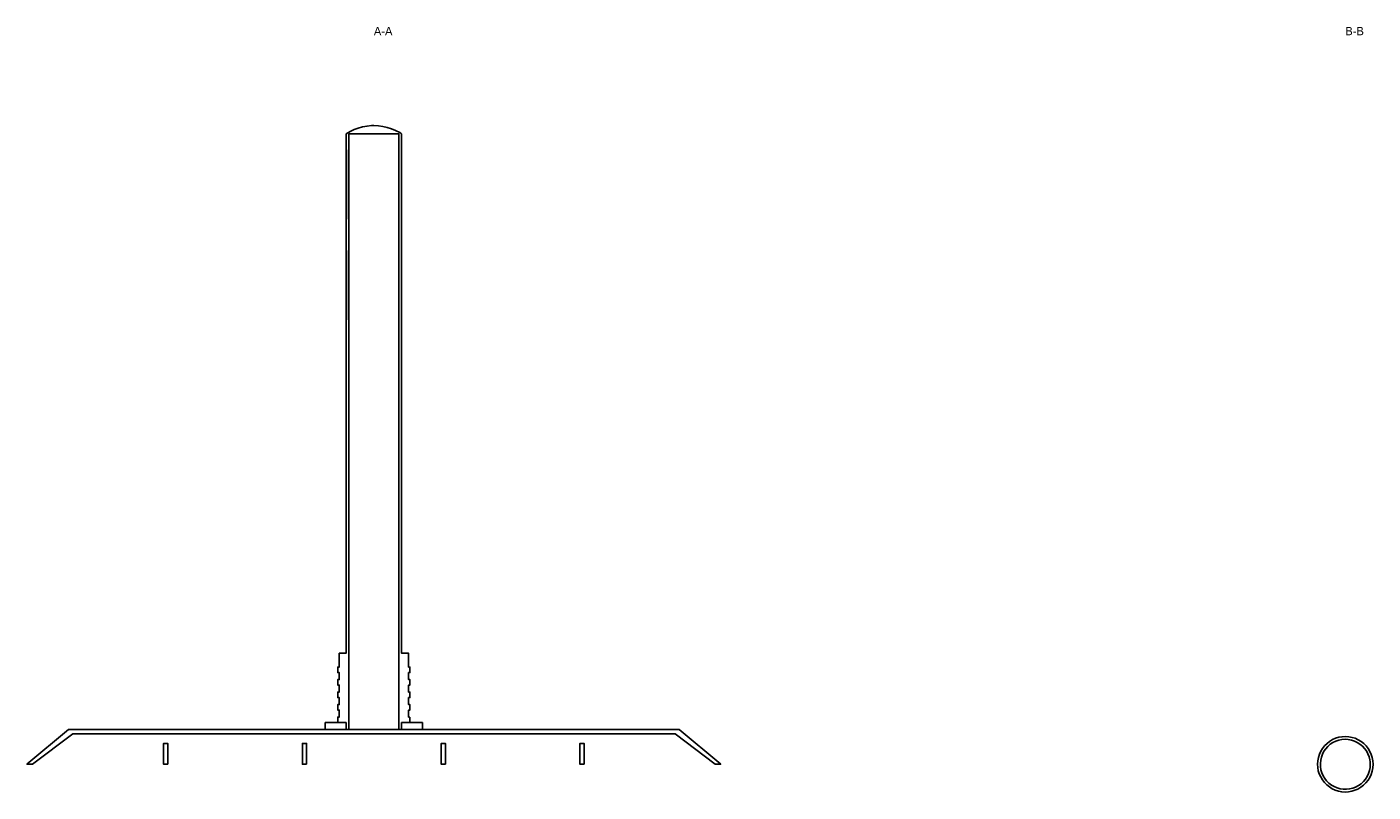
# Model space of a CAD drawing. Header units: millimetres. Extents: x -500 to 7040, y -507 to 1062.
# Tile 4 of 4: x 5100 to 7040, y -40 to 1062. Entities that reach past the tile are written whole.
import ezdxf

# ---------------------------------------------------------------- set-up
doc = ezdxf.new("R2010")
doc.units = ezdxf.units.MM
doc.layers.add('A-A', color=7, linetype='Continuous')
doc.layers.add('B-B', color=7, linetype='Continuous')

msp = doc.modelspace()

# ---------------------------------------------------------------- linework, layer by layer
at = {"layer": 'A-A'}
for points in [[(5652, 68), (5652, 60), (5640, 60), (5640, 50), (5636, 50), (5636, 908), (5564, 908), (5564, 50), (5560, 50), (5560, 60), (5548, 60), (5548, 68), (5550, 68), (5550, 78), (5548, 78), (5548, 86), (5550, 86), (5550, 96), (5548, 96), (5548, 104), (5550, 104), (5550, 114), (5548, 114), (5548, 122), (5550, 122), (5550, 132), (5548, 132), (5548, 140), (5550, 140), (5550, 160), (5560, 160), (5560, 640), (5560.4, 640), (5560.4, 740), (5560, 740), (5560, 785), (5560.4, 785), (5560.4, 885), (5560, 885), (5560, 908), (5565.6, 911.3), (5571.4, 914.2), (5577.5, 916.4), (5583.8, 918.2), (5590.2, 919.3), (5596.7, 919.9), (5600, 920), (5606.5, 919.7), (5612.9, 918.8), (5619.3, 917.4), (5625.5, 915.4), (5631.4, 912.8), (5637.2, 909.8), (5640, 908), (5640, 885), (5639.6, 885), (5639.6, 785), (5640, 785), (5640, 740), (5639.6, 740), (5639.6, 640), (5640, 640), (5640, 160), (5650, 160), (5650, 140), (5652, 140), (5652, 132), (5650, 132), (5650, 122), (5652, 122), (5652, 114), (5650, 114), (5650, 104), (5652, 104), (5652, 96), (5650, 96), (5650, 86), (5652, 86), (5652, 78), (5650, 78), (5650, 68), (5652, 68)], [(5560, 785), (5560, 885), (5560.4, 885), (5560.4, 785), (5560, 785)], [(5640, 885), (5640, 785), (5639.6, 785), (5639.6, 885), (5640, 885)], [(5560, 640), (5560, 740), (5560.4, 740), (5560.4, 640), (5560, 640)], [(5640, 740), (5640, 640), (5639.6, 640), (5639.6, 740), (5640, 740)], [(5560, 50), (5530, 50), (5530, 60), (5560, 60), (5560, 50)], [(5670, 50), (5640, 50), (5640, 60), (5670, 60), (5670, 50)], [(6040, 50), (6100, 0), (6092, 0), (6034, 44), (5166, 44), (5108, 0), (5100, 0), (5160, 50), (6040, 50)], [(5303, 0), (5297, 0), (5297, 30), (5303, 30), (5303, 0)], [(5503, 0), (5497, 0), (5497, 30), (5503, 30), (5503, 0)], [(5703, 0), (5697, 0), (5697, 30), (5703, 30), (5703, 0)], [(5903, 0), (5897, 0), (5897, 30), (5903, 30), (5903, 0)]]:
    msp.add_lwpolyline(points, dxfattribs=at)
at = {"layer": 'B-B'}
for points in [[(7040, 0), (7039.7, 4.8), (7038.8, 9.6), (7037.4, 14.2), (7035.4, 18.6), (7032.9, 22.7), (7030, 26.5), (7026.6, 29.9), (7022.8, 32.9), (7018.7, 35.4), (7014.3, 37.4), (7009.7, 38.8), (7004.9, 39.7), (7000.1, 40), (6995.3, 39.7), (6990.6, 38.9), (6986, 37.5), (6981.5, 35.5), (6977.4, 33), (6973.6, 30.1), (6970.2, 26.7), (6967.2, 22.9), (6964.7, 18.8), (6962.7, 14.4), (6961.2, 9.8), (6960.3, 5), (6960, 0.2), (6960.3, -4.6), (6961.1, -9.3), (6962.5, -13.9), (6964.5, -18.3), (6966.9, -22.5), (6969.9, -26.3), (6973.3, -29.7), (6977, -32.7), (6981.1, -35.3), (6985.5, -37.3), (6990.1, -38.8), (6994.8, -39.7), (6999.6, -40), (7004.5, -39.8), (7009.2, -38.9), (7013.8, -37.5), (7018.2, -35.6), (7022.4, -33.1), (7026.2, -30.2), (7029.7, -26.8), (7032.7, -23.1), (7035.2, -19), (7037.2, -14.6), (7038.7, -10), (7039.7, -5.3), (7040, 0)], [(7036, 0), (7035.7, -4.6), (7034.8, -9.1), (7033.4, -13.4), (7031.4, -17.5), (7029, -21.4), (7026, -24.9), (7022.7, -28), (7018.9, -30.6), (7014.9, -32.8), (7010.6, -34.4), (7006.2, -35.5), (7001.6, -36), (6997.1, -35.9), (6992.5, -35.2), (6988.1, -34), (6983.9, -32.2), (6980, -29.9), (6976.3, -27.1), (6973.1, -23.9), (6970.3, -20.3), (6967.9, -16.4), (6966.1, -12.2), (6964.8, -7.8), (6964.1, -3.3), (6964, 1.3), (6964.5, 5.9), (6965.5, 10.3), (6967.1, 14.6), (6969.2, 18.7), (6971.8, 22.4), (6974.9, 25.8), (6978.4, 28.8), (6982.2, 31.3), (6986.3, 33.3), (6990.6, 34.8), (6995.1, 35.7), (6999.7, 36), (7004.3, 35.7), (7008.8, 34.9), (7013.1, 33.5), (7017.3, 31.6), (7021.1, 29.2), (7024.6, 26.2), (7027.8, 22.9), (7030.5, 19.2), (7032.6, 15.2), (7034.3, 10.9), (7035.4, 6.5), (7035.9, 3.3), (7036, 0)]]:
    msp.add_lwpolyline(points, dxfattribs=at)

# ---------------------------------------------------------------- texts
at = {"layer": 'A-A'}
msp.add_text('A-A', height=12, dxfattribs=at).set_placement((5600, 1050))
at = {"layer": 'B-B'}
msp.add_text('B-B', height=12, dxfattribs=at).set_placement((7000, 1050))

doc.saveas('drawing.dxf')
